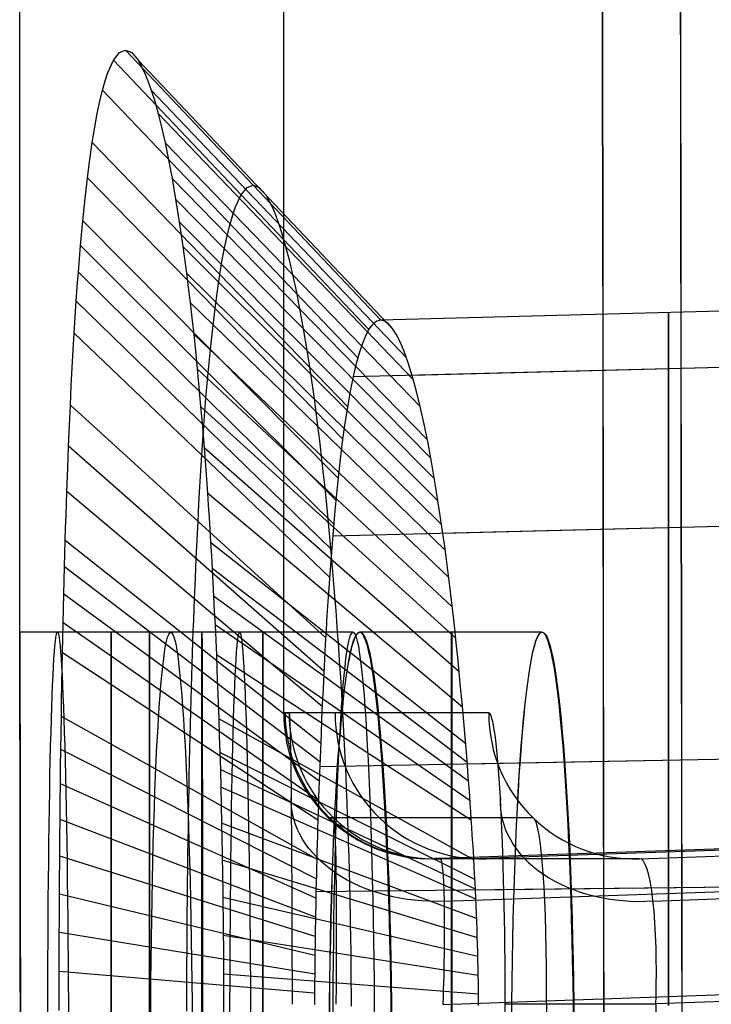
# Model space of a CAD drawing. Extents: x -64 to 57, y 4 to 161.
# Tile 172 of 256: x -64.436 to -63.487, y 147.239 to 148.59. Entities that reach past the tile are written whole.
import ezdxf

# ---------------------------------------------------------------- set-up
doc = ezdxf.new("R2010")
doc.units = 0
doc.layers.add('DEFAULT', color=7, linetype='CONTINUOUS')

msp = doc.modelspace()

# ---------------------------------------------------------------- linework, layer by layer
at = {"layer": 'DEFAULT', "color": 254}
for p, q in [((-64.0741, 147.6391, 48.6361), (-64.0741, 152.3574, 48.6361)), ((-64.0741, 147.6391, 48.6361), (-64.0666, 147.6391, 50.286)), ((-64.013, 147.4952, 48.6361), (-64.0056, 147.4952, 50.2855)), ((-62.066, 147.5018, 50.3468), (-63.8597, 147.4392, 50.2841)), ((-63.8179, 147.4392, 44.4002), (-62.0244, 147.5018, 44.4001)), ((-63.5861, 147.4391, 38.5212), (-61.7868, 147.5018, 38.4584)), ((-63.854, 147.3808, 50.4257), (-62.0646, 147.4433, 50.4881)), ((-63.5673, 147.3811, 38.3795), (-61.7788, 147.4434, 38.317)), ((-63.8597, 147.4392, 50.2841), (-63.8671, 147.4392, 48.6361)), ((-63.8556, 147.2394, 50.4841), (-62.064, 147.302, 50.5467)), ((-61.7754, 147.3023, 38.2585), (-63.5635, 147.24, 38.3209)), ((-63.7701, 132.4388, 38.1095), (-63.7701, 147.24, 38.1095)), ((-63.7135, 147.24, 38.2609), (-63.7135, 132.4388, 38.2608)), ((-63.5635, 147.24, 38.3209), (-63.5635, 132.4388, 38.3209))]:
    msp.add_line(p, q, dxfattribs=at)
at = {"layer": 'DEFAULT', "color": 1}
for p, q in [((-64.4363, 147.7497, 48.5875), (-64.4363, 150.8185, 48.5875)), ((-64.3075, 148.5344, 41.7282), (-64.2995, 148.5447, 41.518)), ((-64.2995, 148.5447, 41.518), (-64.2912, 148.5482, 41.3067)), ((-64.2912, 148.5482, 41.3067), (-64.2826, 148.5448, 41.0953)), ((-63.941, 148.1778, 41.3206), (-64.2912, 148.5482, 41.3067)), ((-64.2826, 148.5448, 41.0953), (-64.2739, 148.5345, 40.8849)), ((-64.3152, 148.5173, 41.9373), (-64.3075, 148.5344, 41.7282)), ((-63.9573, 148.1648, 41.7171), (-64.3075, 148.5344, 41.7282)), ((-64.2739, 148.5345, 40.8849), (-64.2649, 148.5174, 40.6754)), ((-63.9237, 148.1649, 40.9238), (-64.2739, 148.5345, 40.8849)), ((-64.319, 148.5061, 42.0415), (-64.3152, 148.5173, 41.9373)), ((-64.2649, 148.5174, 40.6754), (-64.2604, 148.5061, 40.5711)), ((-64.3227, 148.493, 42.1454), (-64.319, 148.5061, 42.0415)), ((-64.2604, 148.5061, 40.5711), (-64.2558, 148.4931, 40.467)), ((-64.3263, 148.4781, 42.249), (-64.3227, 148.493, 42.1454)), ((-63.9725, 148.1259, 42.1083), (-64.3227, 148.493, 42.1454)), ((-64.2558, 148.4931, 40.467), (-64.2511, 148.4781, 40.3631)), ((-63.9056, 148.1261, 40.532), (-64.2558, 148.4931, 40.467)), ((-64.3299, 148.4613, 42.3523), (-64.3263, 148.4781, 42.249)), ((-64.2511, 148.4781, 40.3631), (-64.2464, 148.4612, 40.2596)), ((-64.3334, 148.4425, 42.4552), (-64.3299, 148.4613, 42.3523)), ((-64.2464, 148.4612, 40.2596), (-64.2417, 148.4423, 40.1563)), ((-63.8963, 148.0964, 40.3389), (-64.2464, 148.4612, 40.2596)), ((-64.3368, 148.4215, 42.5579), (-64.3334, 148.4425, 42.4552)), ((-64.2417, 148.4423, 40.1563), (-64.2369, 148.4212, 40.0533)), ((-64.3401, 148.3983, 42.6602), (-64.3368, 148.4215, 42.5579)), ((-63.9865, 148.0593, 42.4913), (-64.3368, 148.4215, 42.5579)), ((-64.2369, 148.4212, 40.0533), (-64.2321, 148.3978, 39.9506)), ((-63.8868, 148.0592, 40.1481), (-64.2369, 148.4212, 40.0533)), ((-64.3434, 148.3728, 42.7621), (-64.3401, 148.3983, 42.6602)), ((-64.2321, 148.3978, 39.9506), (-64.2272, 148.372, 39.8483)), ((-64.3466, 148.3447, 42.8636), (-64.3434, 148.3728, 42.7621)), ((-63.9931, 148.0145, 42.6789), (-64.3434, 148.3728, 42.7621)), ((-63.8771, 148.0141, 39.9599), (-64.2272, 148.3721, 39.8484)), ((-64.2272, 148.372, 39.8483), (-64.2223, 148.3438, 39.7463)), ((-64.1324, 148.3496, 41.7227), (-64.1244, 148.3596, 41.5187)), ((-64.1244, 148.3596, 41.5187), (-64.1161, 148.363, 41.3136)), ((-64.1161, 148.363, 41.3136), (-64.1076, 148.3597, 41.1085)), ((-64.1076, 148.3597, 41.1085), (-64.0988, 148.3497, 40.9043)), ((-64.1401, 148.333, 41.9254), (-64.1324, 148.3496, 41.7227)), ((-64.0988, 148.3497, 40.9043), (-64.0899, 148.3331, 40.7012)), ((-64.3498, 148.314, 42.9647), (-64.3466, 148.3447, 42.8636)), ((-64.2223, 148.3438, 39.7463), (-64.2173, 148.3127, 39.6449)), ((-63.8722, 147.9883, 39.867), (-64.2223, 148.3438, 39.7464)), ((-64.1439, 148.3221, 42.0263), (-64.1401, 148.333, 41.9254)), ((-64.0899, 148.3331, 40.7012), (-64.0853, 148.3222, 40.6002)), ((-64.1476, 148.3095, 42.1268), (-64.1439, 148.3221, 42.0263)), ((-64.0853, 148.3222, 40.6002), (-64.0807, 148.3096, 40.4995)), ((-64.3528, 148.2804, 43.0654), (-64.3498, 148.314, 42.9647)), ((-63.9995, 147.9611, 42.863), (-64.3498, 148.314, 42.9647)), ((-64.2173, 148.3127, 39.6449), (-64.2124, 148.279, 39.5444)), ((-63.8673, 147.9602, 39.7752), (-64.2173, 148.3127, 39.6449)), ((-64.1512, 148.2951, 42.227), (-64.1476, 148.3095, 42.1268)), ((-64.0807, 148.3096, 40.4995), (-64.0761, 148.2952, 40.3991)), ((-64.1548, 148.2788, 42.3266), (-64.1512, 148.2951, 42.227)), ((-64.0761, 148.2952, 40.3991), (-64.0714, 148.2788, 40.2992)), ((-64.3558, 148.2437, 43.1652), (-64.3528, 148.2804, 43.0654)), ((-64.0025, 147.9308, 42.9532), (-64.3528, 148.2804, 43.0654)), ((-64.2124, 148.279, 39.5444), (-64.2074, 148.2422, 39.4452)), ((-63.8624, 147.9299, 39.6852), (-64.2124, 148.2789, 39.5444)), ((-64.1583, 148.2606, 42.4258), (-64.1548, 148.2788, 42.3266)), ((-64.0714, 148.2788, 40.2992), (-64.0667, 148.2605, 40.1997)), ((-64.1617, 148.2404, 42.5246), (-64.1583, 148.2606, 42.4258)), ((-64.0667, 148.2605, 40.1997), (-64.0619, 148.2402, 40.1007)), ((-64.3573, 148.2241, 43.2146), (-64.3558, 148.2437, 43.1652)), ((-64.0055, 147.8981, 43.042), (-64.3558, 148.2436, 43.1654)), ((-64.2074, 148.2422, 39.4452), (-64.205, 148.2226, 39.3962)), ((-63.8574, 147.8973, 39.5974), (-64.2074, 148.2422, 39.4453)), ((-64.165, 148.2181, 42.6228), (-64.1617, 148.2404, 42.5246)), ((-64.0619, 148.2402, 40.1007), (-64.0571, 148.2178, 40.0021)), ((-64.3587, 148.2036, 43.2637), (-64.3573, 148.2241, 43.2146)), ((-64.205, 148.2226, 39.3962), (-64.2025, 148.2022, 39.3476)), ((-64.1683, 148.1936, 42.7205), (-64.165, 148.2181, 42.6228)), ((-64.0571, 148.2178, 40.0021), (-64.0522, 148.1931, 39.9041)), ((-64.3601, 148.1823, 43.3123), (-64.3587, 148.2036, 43.2637)), ((-64.0084, 147.863, 43.1281), (-64.3587, 148.2036, 43.2638)), ((-64.2025, 148.2022, 39.3476), (-64.2001, 148.1809, 39.2994)), ((-63.8525, 147.8623, 39.5121), (-64.2025, 148.2022, 39.3476)), ((-63.1742, 148.1978, 41.3261), (-63.9412, 148.1778, 41.3261)), ((-64.1715, 148.1668, 42.8176), (-64.1683, 148.1936, 42.7205)), ((-64.0522, 148.1931, 39.9041), (-64.0473, 148.1661, 39.8067)), ((-63.5461, 148.1869, 41.2034), (-63.5461, 148.1881, 41.3261)), ((-63.5461, 148.1881, 41.3261), (-63.5461, 148.1869, 41.4487)), ((-63.5461, 148.1832, 41.0811), (-63.5461, 148.1869, 41.2034)), ((-63.5461, 148.1869, 41.4487), (-63.5461, 148.1832, 41.5711)), ((-64.3615, 148.1601, 43.3604), (-64.3601, 148.1823, 43.3123)), ((-64.2001, 148.1809, 39.2994), (-64.1976, 148.1586, 39.2516)), ((-63.9513, 148.1727, 41.5675), (-63.9562, 148.1666, 41.6889)), ((-63.9462, 148.1765, 41.4455), (-63.9513, 148.1727, 41.5675)), ((-63.9411, 148.1778, 41.3231), (-63.9462, 148.1765, 41.4455)), ((-63.9359, 148.1766, 41.2008), (-63.9411, 148.1778, 41.3231)), ((-63.9306, 148.173, 41.0788), (-63.9359, 148.1766, 41.2008)), ((-63.9252, 148.167, 40.9574), (-63.9306, 148.173, 41.0788)), ((-63.5461, 148.1771, 40.9594), (-63.5461, 148.1832, 41.0811)), ((-63.5461, 148.1832, 41.5711), (-63.5461, 148.1771, 41.6928)), ((-63.5461, 148.1686, 40.8386), (-63.5461, 148.1771, 40.9594)), ((-63.5461, 148.1771, 41.6928), (-63.5461, 148.1686, 41.8136)), ((-64.3629, 148.1369, 43.408), (-64.3615, 148.1601, 43.3604)), ((-64.0112, 147.8254, 43.2114), (-64.3615, 148.1601, 43.3604)), ((-64.1976, 148.1586, 39.2516), (-64.1952, 148.1354, 39.2043)), ((-63.8476, 147.8247, 39.4294), (-64.1976, 148.1586, 39.2516)), ((-64.1746, 148.1376, 42.9139), (-64.1715, 148.1668, 42.8176)), ((-64.0473, 148.1661, 39.8067), (-64.0423, 148.1365, 39.71)), ((-63.9609, 148.158, 41.8094), (-63.9656, 148.1471, 41.9288)), ((-63.9562, 148.1666, 41.6889), (-63.9609, 148.158, 41.8094)), ((-63.9198, 148.1586, 40.8368), (-63.9252, 148.167, 40.9574)), ((-63.9143, 148.1479, 40.7175), (-63.9198, 148.1586, 40.8368)), ((-63.5461, 148.1577, 40.7189), (-63.5461, 148.1686, 40.8386)), ((-63.5461, 148.1686, 41.8136), (-63.5461, 148.1577, 41.9332)), ((-63.5461, 148.1445, 40.6008), (-63.5461, 148.1577, 40.7189)), ((-63.5461, 148.1577, 41.9332), (-63.5461, 148.1445, 42.0514)), ((-63.9656, 148.1471, 41.9288), (-63.9701, 148.1338, 42.0466)), ((-63.9088, 148.1348, 40.5997), (-63.9143, 148.1479, 40.7175)), ((-63.5461, 148.1289, 40.4845), (-63.5461, 148.1445, 40.6008)), ((-63.5461, 148.1445, 42.0514), (-63.5461, 148.1289, 42.1677)), ((-64.3642, 148.1127, 43.4551), (-64.3629, 148.1369, 43.408)), ((-64.1952, 148.1354, 39.2043), (-64.1928, 148.1111, 39.1574)), ((-64.1777, 148.1057, 43.0093), (-64.1746, 148.1376, 42.9139)), ((-64.0423, 148.1365, 39.71), (-64.0374, 148.1044, 39.6148)), ((-63.9701, 148.1338, 42.0466), (-63.9745, 148.1183, 42.1627)), ((-63.9033, 148.1193, 40.4837), (-63.9088, 148.1348, 40.5997)), ((-63.1742, 148.1206, 42.2836), (-63.9789, 148.0999, 42.2801)), ((-63.9745, 148.1183, 42.1627), (-63.9787, 148.1004, 42.2766)), ((-63.8978, 148.1016, 40.3698), (-63.9033, 148.1193, 40.4837)), ((-63.1742, 148.1206, 40.3686), (-63.8979, 148.102, 40.3717)), ((-63.5461, 148.111, 40.3702), (-63.5461, 148.1289, 40.4845)), ((-63.5461, 148.1289, 42.1677), (-63.5461, 148.111, 42.2819)), ((-64.3655, 148.0875, 43.5016), (-64.3642, 148.1127, 43.4551)), ((-64.1928, 148.1111, 39.1574), (-64.1904, 148.0858, 39.111)), ((-63.8428, 147.7844, 39.3495), (-64.1928, 148.1111, 39.1574)), ((-64.1807, 148.0709, 43.1037), (-64.1777, 148.1057, 43.0093)), ((-64.0374, 148.1044, 39.6148), (-64.0325, 148.0698, 39.5213)), ((-63.5461, 148.0909, 40.2584), (-63.5461, 148.111, 40.3702)), ((-63.5461, 148.111, 42.2819), (-63.5461, 148.0909, 42.3938)), ((-63.9787, 148.1004, 42.2766), (-63.9828, 148.0804, 42.3882)), ((-63.8923, 148.0817, 40.2582), (-63.8978, 148.1016, 40.3698)), ((-63.5461, 148.0686, 40.1492), (-63.5461, 148.0909, 40.2584)), ((-63.5461, 148.0909, 42.3938), (-63.5461, 148.0686, 42.503)), ((-64.3668, 148.0612, 43.5475), (-64.3655, 148.0875, 43.5016)), ((-64.1904, 148.0858, 39.111), (-64.188, 148.0593, 39.0652)), ((-63.9828, 148.0804, 42.3882), (-63.9867, 148.0581, 42.4971)), ((-63.8869, 148.0595, 40.1494), (-63.8923, 148.0817, 40.2582)), ((-64.1822, 148.0525, 43.1501), (-64.1807, 148.0709, 43.1037)), ((-64.0325, 148.0698, 39.5213), (-64.03, 148.0514, 39.4753)), ((-63.5461, 148.0442, 40.0429), (-63.5461, 148.0686, 40.1492)), ((-63.5461, 148.0686, 42.503), (-63.5461, 148.0442, 42.6093)), ((-64.368, 148.0336, 43.5928), (-64.3668, 148.0612, 43.5475)), ((-64.0164, 147.7422, 43.3686), (-64.3668, 148.0612, 43.5475)), ((-64.188, 148.0593, 39.0652), (-64.1856, 148.0315, 39.0199)), ((-63.838, 147.7414, 39.273), (-64.188, 148.0593, 39.0652)), ((-64.1836, 148.0333, 43.1959), (-64.1822, 148.0525, 43.1501)), ((-64.03, 148.0514, 39.4753), (-64.0275, 148.0323, 39.4298)), ((-63.9867, 148.0581, 42.4971), (-63.9905, 148.0337, 42.6031)), ((-63.8815, 148.0353, 40.0434), (-63.8869, 148.0595, 40.1494)), ((-63.8761, 148.009, 39.9406), (-63.8815, 148.0353, 40.0434)), ((-63.5461, 148.0177, 39.9398), (-63.5461, 148.0442, 40.0429)), ((-63.5461, 148.0442, 42.6093), (-63.5461, 148.0177, 42.7124)), ((-64.3692, 148.0048, 43.6375), (-64.368, 148.0336, 43.5928)), ((-64.1856, 148.0315, 39.0199), (-64.1833, 148.0025, 38.9753)), ((-64.185, 148.0134, 43.2412), (-64.1836, 148.0333, 43.1959)), ((-64.0275, 148.0323, 39.4298), (-64.0251, 148.0124, 39.3849)), ((-63.9905, 148.0337, 42.6031), (-63.9941, 148.0073, 42.706)), ((-64.1864, 147.9927, 43.2859), (-64.185, 148.0134, 43.2412)), ((-64.0251, 148.0124, 39.3849), (-64.0227, 147.9917, 39.3405)), ((-63.8709, 147.9807, 39.8413), (-63.8761, 148.009, 39.9406)), ((-63.5461, 147.9892, 39.8401), (-63.5461, 148.0177, 39.9398)), ((-63.5461, 148.0177, 42.7124), (-63.5461, 147.9892, 42.8121)), ((-64.3704, 147.9747, 43.6814), (-64.3692, 148.0048, 43.6375)), ((-64.0189, 147.6965, 43.4414), (-64.3692, 148.0048, 43.6374)), ((-64.1833, 148.0025, 38.9753), (-64.181, 147.9721, 38.9315)), ((-63.8333, 147.6954, 39.2004), (-64.1833, 148.0025, 38.9753)), ((-63.9941, 148.0073, 42.706), (-63.9975, 147.9789, 42.8053)), ((-64.1877, 147.9713, 43.33), (-64.1864, 147.9927, 43.2859)), ((-64.0227, 147.9917, 39.3405), (-64.0202, 147.9702, 39.2967)), ((-63.5461, 147.9589, 39.7441), (-63.5461, 147.9892, 39.8401)), ((-63.5461, 147.9892, 42.8121), (-63.5461, 147.9589, 42.908)), ((-64.3716, 147.943, 43.7245), (-64.3704, 147.9747, 43.6814)), ((-64.1891, 147.949, 43.3734), (-64.1877, 147.9713, 43.33)), ((-64.181, 147.9721, 38.9315), (-64.1787, 147.9404, 38.8888)), ((-64.0202, 147.9702, 39.2967), (-64.0178, 147.9478, 39.2535)), ((-63.9975, 147.9789, 42.8053), (-64.0008, 147.9487, 42.901)), ((-63.8657, 147.9506, 39.7456), (-63.8709, 147.9807, 39.8413)), ((-63.5461, 147.9267, 39.6521), (-63.5461, 147.9589, 39.7441)), ((-63.5461, 147.9589, 42.908), (-63.5461, 147.9267, 43.0001)), ((-64.3727, 147.91, 43.7665), (-64.3716, 147.943, 43.7245)), ((-64.0212, 147.6481, 43.5095), (-64.3716, 147.943, 43.7245)), ((-64.1904, 147.9258, 43.4161), (-64.1891, 147.949, 43.3734)), ((-64.0178, 147.9478, 39.2535), (-64.0154, 147.9245, 39.2109)), ((-64.0008, 147.9487, 42.901), (-64.0039, 147.9167, 42.9928)), ((-63.8606, 147.9186, 39.6539), (-63.8657, 147.9506, 39.7456)), ((-64.1787, 147.9404, 38.8888), (-64.1776, 147.9241, 38.8679)), ((-63.8287, 147.6471, 39.1331), (-64.1787, 147.9404, 38.8888)), ((-64.1916, 147.9017, 43.4581), (-64.1904, 147.9258, 43.4161)), ((-64.1776, 147.9241, 38.8679), (-64.1765, 147.9073, 38.8473)), ((-64.0154, 147.9245, 39.2109), (-64.013, 147.9004, 39.1691)), ((-64.0039, 147.9167, 42.9928), (-64.0068, 147.8829, 43.0803)), ((-63.8557, 147.885, 39.5664), (-63.8606, 147.9186, 39.6539)), ((-63.5461, 147.8929, 39.5643), (-63.5461, 147.9267, 39.6521)), ((-63.5461, 147.9267, 43.0001), (-63.5461, 147.8929, 43.0879)), ((-64.3733, 147.8929, 43.787), (-64.3727, 147.91, 43.7665)), ((-64.1929, 147.8767, 43.4992), (-64.1916, 147.9017, 43.4581)), ((-64.1765, 147.9073, 38.8473), (-64.1754, 147.8902, 38.8269)), ((-64.013, 147.9004, 39.1691), (-64.0107, 147.8752, 39.1281)), ((-63.1742, 147.9019, 43.0916), (-64.0069, 147.8817, 43.0834)), ((-63.1742, 147.9019, 39.5606), (-63.8557, 147.8853, 39.5673)), ((-64.3738, 147.8755, 43.8072), (-64.3733, 147.8929, 43.787)), ((-64.1754, 147.8902, 38.8269), (-64.1743, 147.8727, 38.8069)), ((-63.5461, 147.8753, 39.522), (-63.5461, 147.8929, 39.5643)), ((-63.5461, 147.8929, 43.0879), (-63.5461, 147.8753, 43.1302)), ((-64.3743, 147.8577, 43.827), (-64.3738, 147.8755, 43.8072)), ((-64.0234, 147.5977, 43.5711), (-64.3738, 147.8755, 43.8072)), ((-64.1941, 147.8507, 43.5394), (-64.1929, 147.8767, 43.4992)), ((-64.0107, 147.8752, 39.1281), (-64.0083, 147.849, 39.0878)), ((-64.0068, 147.8829, 43.0803), (-64.0082, 147.8654, 43.1224)), ((-63.8532, 147.8675, 39.5243), (-63.8557, 147.885, 39.5664)), ((-63.5461, 147.8573, 39.4809), (-63.5461, 147.8753, 39.522)), ((-63.5461, 147.8753, 43.1302), (-63.5461, 147.8573, 43.1713)), ((-63.8244, 147.5969, 39.0724), (-64.1744, 147.873, 38.8072)), ((-64.1743, 147.8727, 38.8069), (-64.1733, 147.8548, 38.7872)), ((-64.0082, 147.8654, 43.1224), (-64.0096, 147.8476, 43.1634)), ((-63.8508, 147.8497, 39.4833), (-63.8532, 147.8675, 39.5243)), ((-64.3748, 147.8395, 43.8464), (-64.3743, 147.8577, 43.827)), ((-64.1953, 147.8237, 43.5787), (-64.1941, 147.8507, 43.5394)), ((-64.1733, 147.8548, 38.7872), (-64.1723, 147.8365, 38.7679)), ((-64.0096, 147.8476, 43.1634), (-64.0109, 147.8293, 43.2032)), ((-64.0083, 147.849, 39.0878), (-64.006, 147.8218, 39.0487)), ((-63.8485, 147.8314, 39.4435), (-63.8508, 147.8497, 39.4833)), ((-63.5461, 147.839, 39.4409), (-63.5461, 147.8573, 39.4809)), ((-63.5461, 147.8573, 43.1713), (-63.5461, 147.839, 43.2112)), ((-64.3753, 147.8209, 43.8654), (-64.3748, 147.8395, 43.8464)), ((-64.0244, 147.5719, 43.5991), (-64.3748, 147.8395, 43.8464)), ((-63.8223, 147.5713, 39.0448), (-64.1723, 147.837, 38.7684)), ((-64.1723, 147.8365, 38.7679), (-64.1712, 147.8178, 38.749)), ((-63.5461, 147.8202, 39.4022), (-63.5461, 147.839, 39.4409)), ((-63.5461, 147.839, 43.2112), (-63.5461, 147.8202, 43.25)), ((-64.3757, 147.8019, 43.884), (-64.3753, 147.8209, 43.8654)), ((-64.1964, 147.7956, 43.617), (-64.1953, 147.8237, 43.5787)), ((-64.0109, 147.8293, 43.2032), (-64.0122, 147.8107, 43.2418)), ((-64.006, 147.8218, 39.0487), (-64.0038, 147.7938, 39.0109)), ((-63.8462, 147.8128, 39.4049), (-63.8485, 147.8314, 39.4435)), ((-63.5461, 147.8012, 39.3646), (-63.5461, 147.8202, 39.4022)), ((-63.5461, 147.8202, 43.25), (-63.5461, 147.8012, 43.2875)), ((-64.1712, 147.8178, 38.749), (-64.1702, 147.7987, 38.7305)), ((-64.0122, 147.8107, 43.2418), (-64.0135, 147.7917, 43.2791)), ((-63.8439, 147.7939, 39.3676), (-63.8462, 147.8128, 39.4049)), ((-64.3762, 147.7825, 43.9023), (-64.3757, 147.8019, 43.884)), ((-64.0254, 147.5457, 43.6253), (-64.3757, 147.8019, 43.884)), ((-64.197, 147.7812, 43.6356), (-64.1964, 147.7956, 43.617)), ((-63.8203, 147.5452, 39.0189), (-64.1703, 147.7994, 38.7312)), ((-64.1702, 147.7987, 38.7305), (-64.1693, 147.7792, 38.7125)), ((-64.0038, 147.7938, 39.0109), (-64.0026, 147.7794, 38.9926)), ((-63.8417, 147.7747, 39.3314), (-63.8439, 147.7939, 39.3676)), ((-63.5461, 147.7818, 39.3283), (-63.5461, 147.8012, 39.3646)), ((-63.5461, 147.8012, 43.2875), (-63.5461, 147.7818, 43.3239)), ((-64.3767, 147.7625, 43.9201), (-64.3762, 147.7825, 43.9023)), ((-64.1975, 147.7665, 43.6539), (-64.197, 147.7812, 43.6356)), ((-64.1693, 147.7792, 38.7125), (-64.1683, 147.7593, 38.6949)), ((-64.0135, 147.7917, 43.2791), (-64.0147, 147.7725, 43.3153)), ((-64.0026, 147.7794, 38.9926), (-64.0015, 147.7648, 38.9746)), ((-63.5461, 147.7621, 39.2932), (-63.5461, 147.7818, 39.3283)), ((-63.5461, 147.7818, 43.3239), (-63.5461, 147.7621, 43.3589)), ((-64.1981, 147.7517, 43.6717), (-64.1975, 147.7665, 43.6539)), ((-64.0147, 147.7725, 43.3153), (-64.0158, 147.7529, 43.3502)), ((-63.8395, 147.7551, 39.2965), (-63.8417, 147.7747, 39.3314)), ((-64.3771, 147.7422, 43.9374), (-64.3767, 147.7625, 43.9201)), ((-64.0263, 147.5191, 43.6496), (-64.3767, 147.7626, 43.92)), ((-64.1986, 147.7366, 43.6892), (-64.1981, 147.7517, 43.6717)), ((-63.8184, 147.5186, 38.9949), (-64.1683, 147.76, 38.6955)), ((-64.1683, 147.7593, 38.6949), (-64.1674, 147.739, 38.6778)), ((-64.0158, 147.7529, 43.3502), (-64.017, 147.7331, 43.3838)), ((-64.0015, 147.7648, 38.9746), (-64.0005, 147.75, 38.957)), ((-63.8374, 147.7353, 39.2629), (-63.8395, 147.7551, 39.2965)), ((-63.5461, 147.7421, 39.2594), (-63.5461, 147.7621, 39.2932)), ((-63.5461, 147.7621, 43.3589), (-63.5461, 147.7421, 43.3928)), ((-64.1863, 147.7498, 48.5924), (-64.4363, 147.7498, 48.5924)), ((-64.1344, 147.7498, 52.9424), (-64.3844, 147.7498, 52.9424)), ((-64.3775, 147.7214, 43.9542), (-64.3771, 147.7422, 43.9374)), ((-63.9788, 147.7498, 57.2924), (-64.2288, 147.7498, 57.2924)), ((-64.1863, 146.5498, 48.5875), (-64.1863, 147.7497, 48.5875)), ((-64.1674, 147.739, 38.6778), (-64.1665, 147.7183, 38.6613)), ((-64.0005, 147.75, 38.957), (-63.9994, 147.735, 38.9398)), ((-63.72, 147.7498, 35.5424), (-63.97, 147.7498, 35.5424)), ((-63.7193, 147.7498, 61.6424), (-63.9693, 147.7498, 61.6424)), ((-63.5461, 147.7219, 39.2269), (-63.5461, 147.7421, 39.2594)), ((-63.5461, 147.7421, 43.3928), (-63.5461, 147.7219, 43.4253)), ((-64.1991, 147.7213, 43.7062), (-64.1986, 147.7366, 43.6892)), ((-64.017, 147.7331, 43.3838), (-64.0181, 147.713, 43.4161)), ((-63.9994, 147.735, 38.9398), (-63.9984, 147.7197, 38.923)), ((-63.8353, 147.7152, 39.2305), (-63.8374, 147.7353, 39.2629)), ((-64.3779, 147.7002, 43.9705), (-64.3775, 147.7214, 43.9542)), ((-64.0272, 147.4921, 43.672), (-64.3775, 147.7214, 43.9543)), ((-64.1996, 147.7057, 43.7228), (-64.1991, 147.7213, 43.7062)), ((-63.8166, 147.4916, 38.9728), (-64.1665, 147.7186, 38.6616)), ((-64.1665, 147.7183, 38.6613), (-64.1656, 147.6971, 38.6453)), ((-64.0181, 147.713, 43.4161), (-64.0191, 147.6927, 43.4471)), ((-63.9984, 147.7197, 38.923), (-63.9973, 147.7042, 38.9066)), ((-63.8332, 147.6948, 39.1995), (-63.8353, 147.7152, 39.2305)), ((-63.5461, 147.7013, 39.1957), (-63.5461, 147.7219, 39.2269)), ((-63.5461, 147.7219, 43.4253), (-63.5461, 147.7013, 43.4565)), ((-64.3783, 147.6786, 43.9862), (-64.3779, 147.7002, 43.9705)), ((-64.2001, 147.6899, 43.7389), (-64.1996, 147.7057, 43.7228)), ((-63.9973, 147.7042, 38.9066), (-63.9963, 147.6884, 38.8906)), ((-63.5461, 147.6806, 39.1658), (-63.5461, 147.7013, 39.1957)), ((-63.5461, 147.7013, 43.4565), (-63.5461, 147.6806, 43.4863)), ((-64.2006, 147.6738, 43.7547), (-64.2001, 147.6899, 43.7389)), ((-64.1656, 147.6971, 38.6453), (-64.1648, 147.6755, 38.6298)), ((-64.0191, 147.6927, 43.4471), (-64.0201, 147.6721, 43.4768)), ((-63.9963, 147.6884, 38.8906), (-63.9953, 147.6723, 38.875)), ((-63.8313, 147.6742, 39.1698), (-63.8332, 147.6948, 39.1995)), ((-64.3787, 147.6567, 44.0012), (-64.3783, 147.6786, 43.9862)), ((-64.2011, 147.6575, 43.77), (-64.2006, 147.6738, 43.7547)), ((-64.1648, 147.6755, 38.6298), (-64.164, 147.6535, 38.6149)), ((-64.0201, 147.6721, 43.4768), (-64.0211, 147.6514, 43.5051)), ((-63.9953, 147.6723, 38.875), (-63.9943, 147.6559, 38.8599)), ((-63.8293, 147.6535, 39.1415), (-63.8313, 147.6742, 39.1698)), ((-63.5461, 147.6597, 39.1373), (-63.5461, 147.6806, 39.1658)), ((-63.5461, 147.6806, 43.4863), (-63.5461, 147.6597, 43.5148)), ((-64.2015, 147.6409, 43.7848), (-64.2011, 147.6575, 43.77)), ((-63.5461, 147.6385, 39.1102), (-63.5461, 147.6597, 39.1373)), ((-63.5461, 147.6597, 43.5148), (-63.5461, 147.6385, 43.542)), ((-64.3791, 147.6344, 44.0156), (-64.3787, 147.6567, 44.0012)), ((-64.164, 147.6535, 38.6149), (-64.1632, 147.6311, 38.6007)), ((-64.0211, 147.6514, 43.5051), (-64.022, 147.6305, 43.5321)), ((-63.9943, 147.6559, 38.8599), (-63.9934, 147.6393, 38.8452)), ((-63.8274, 147.6325, 39.1145), (-63.8293, 147.6535, 39.1415)), ((-64.3794, 147.6118, 44.0293), (-64.3791, 147.6344, 44.0156)), ((-64.0287, 147.4383, 43.7099), (-64.3791, 147.6344, 44.0156)), ((-64.202, 147.624, 43.7992), (-64.2015, 147.6409, 43.7848)), ((-64.1632, 147.6311, 38.6007), (-64.1624, 147.6082, 38.5871)), ((-63.8132, 147.4375, 38.9351), (-64.1632, 147.6311, 38.6007)), ((-64.022, 147.6305, 43.5321), (-64.0229, 147.6094, 43.5576)), ((-63.9934, 147.6393, 38.8452), (-63.9925, 147.6224, 38.8309)), ((-63.8256, 147.6114, 39.0889), (-63.8274, 147.6325, 39.1145)), ((-63.5461, 147.6172, 39.0845), (-63.5461, 147.6385, 39.1102)), ((-63.5461, 147.6385, 43.542), (-63.5461, 147.6172, 43.5677)), ((-64.2024, 147.6068, 43.8131), (-64.202, 147.624, 43.7992)), ((-63.9925, 147.6224, 38.8309), (-63.9915, 147.6051, 38.8172)), ((-63.5461, 147.5957, 39.0601), (-63.5461, 147.6172, 39.0845)), ((-63.5461, 147.6172, 43.5677), (-63.5461, 147.5957, 43.592)), ((-64.3798, 147.5888, 44.0423), (-64.3794, 147.6118, 44.0293)), ((-64.2028, 147.5894, 43.8265), (-64.2024, 147.6068, 43.8131)), ((-64.1624, 147.6082, 38.5871), (-64.1617, 147.5848, 38.5741)), ((-64.0229, 147.6094, 43.5576), (-64.0238, 147.5882, 43.5817)), ((-63.9915, 147.6051, 38.8172), (-63.9907, 147.5877, 38.8039)), ((-63.8238, 147.5901, 39.0648), (-63.8256, 147.6114, 39.0889)), ((-63.8221, 147.5687, 39.0421), (-63.8238, 147.5901, 39.0648)), ((-63.5461, 147.5741, 39.0372), (-63.5461, 147.5957, 39.0601)), ((-63.5461, 147.5957, 43.592), (-63.5461, 147.5741, 43.6149)), ((-64.3801, 147.5654, 44.0546), (-64.3798, 147.5888, 44.0423)), ((-64.0294, 147.4117, 43.7255), (-64.3798, 147.5888, 44.0423)), ((-64.2032, 147.5719, 43.8392), (-64.2028, 147.5894, 43.8265)), ((-63.8118, 147.4106, 38.9197), (-64.1617, 147.585, 38.5742)), ((-64.1617, 147.5848, 38.5741), (-64.161, 147.5611, 38.5619)), ((-63.1742, 147.581, 43.6217), (-64.0247, 147.5651, 43.6061)), ((-64.0238, 147.5882, 43.5817), (-64.0246, 147.5669, 43.6044)), ((-63.9907, 147.5877, 38.8039), (-63.9898, 147.5701, 38.7913)), ((-63.1742, 147.581, 39.0304), (-63.8221, 147.5689, 39.0423)), ((-64.3803, 147.5417, 44.0661), (-64.3801, 147.5654, 44.0546)), ((-64.2036, 147.5542, 43.8513), (-64.2032, 147.5719, 43.8392)), ((-64.0246, 147.5669, 43.6044), (-64.025, 147.5562, 43.6151)), ((-63.9898, 147.5701, 38.7913), (-63.989, 147.5523, 38.7793)), ((-63.8213, 147.5579, 39.0313), (-63.8221, 147.5687, 39.0421)), ((-63.5461, 147.5632, 39.0264), (-63.5461, 147.5741, 39.0372)), ((-63.5461, 147.5741, 43.6149), (-63.5461, 147.5632, 43.6258)), ((-63.5461, 147.5523, 39.0158), (-63.5461, 147.5632, 39.0264)), ((-63.5461, 147.5632, 43.6258), (-63.5461, 147.5523, 43.6363)), ((-64.2039, 147.5363, 43.8628), (-64.2036, 147.5542, 43.8513)), ((-63.8111, 147.3973, 38.9128), (-64.1611, 147.5613, 38.562)), ((-64.161, 147.5611, 38.5619), (-64.1604, 147.537, 38.5504)), ((-64.025, 147.5562, 43.6151), (-64.0254, 147.5454, 43.6256)), ((-63.989, 147.5523, 38.7793), (-63.9882, 147.5343, 38.7679)), ((-63.8205, 147.5472, 39.0208), (-63.8213, 147.5579, 39.0313)), ((-63.5461, 147.5414, 39.0056), (-63.5461, 147.5523, 39.0158)), ((-63.5461, 147.5523, 43.6363), (-63.5461, 147.5414, 43.6465)), ((-64.3806, 147.5175, 44.0769), (-64.3803, 147.5417, 44.0661)), ((-64.03, 147.3852, 43.7388), (-64.3804, 147.5417, 44.0662)), ((-64.2043, 147.5184, 43.8737), (-64.2039, 147.5363, 43.8628)), ((-63.8105, 147.3838, 38.9064), (-64.1604, 147.5372, 38.5505)), ((-64.1604, 147.537, 38.5504), (-64.1598, 147.5125, 38.5397)), ((-64.0254, 147.5454, 43.6256), (-64.0258, 147.5347, 43.6356)), ((-63.8197, 147.5364, 39.0107), (-63.8205, 147.5472, 39.0208)), ((-63.8189, 147.5256, 39.001), (-63.8197, 147.5364, 39.0107)), ((-63.5461, 147.5305, 38.9958), (-63.5461, 147.5414, 39.0056)), ((-63.5461, 147.5414, 43.6465), (-63.5461, 147.5305, 43.6563)), ((-64.0262, 147.524, 43.6453), (-64.0265, 147.5132, 43.6547)), ((-64.0258, 147.5347, 43.6356), (-64.0262, 147.524, 43.6453)), ((-63.9882, 147.5343, 38.7679), (-63.9875, 147.5161, 38.7571)), ((-63.8181, 147.5148, 38.9917), (-63.8189, 147.5256, 39.001)), ((-63.5461, 147.5196, 38.9864), (-63.5461, 147.5305, 38.9958)), ((-63.5461, 147.5305, 43.6563), (-63.5461, 147.5196, 43.6658)), ((-64.3809, 147.4929, 44.087), (-64.3806, 147.5175, 44.0769)), ((-64.2046, 147.5002, 43.8839), (-64.2043, 147.5184, 43.8737)), ((-64.1598, 147.5125, 38.5397), (-64.1593, 147.4877, 38.5299)), ((-64.0265, 147.5132, 43.6547), (-64.0269, 147.5025, 43.6637)), ((-63.9875, 147.5161, 38.7571), (-63.9868, 147.4978, 38.7469)), ((-63.8174, 147.504, 38.9826), (-63.8181, 147.5148, 38.9917)), ((-63.5461, 147.5086, 38.9773), (-63.5461, 147.5196, 38.9864)), ((-63.5461, 147.5196, 43.6658), (-63.5461, 147.5086, 43.6749)), ((-63.5461, 147.4977, 38.9685), (-63.5461, 147.5086, 38.9773)), ((-63.5461, 147.5086, 43.6749), (-63.5461, 147.4977, 43.6836)), ((-64.2049, 147.4819, 43.8935), (-64.2046, 147.5002, 43.8839)), ((-64.0269, 147.5025, 43.6637), (-64.0272, 147.4918, 43.6723)), ((-63.9868, 147.4978, 38.7469), (-63.9861, 147.4793, 38.7374)), ((-63.8167, 147.4932, 38.974), (-63.8174, 147.504, 38.9826)), ((-63.5461, 147.4867, 38.9602), (-63.5461, 147.4977, 38.9685)), ((-63.5461, 147.4977, 43.6836), (-63.5461, 147.4867, 43.692)), ((-64.3811, 147.4679, 44.0962), (-64.3809, 147.4929, 44.087)), ((-64.0305, 147.3588, 43.7501), (-64.3809, 147.4929, 44.087)), ((-64.2052, 147.4634, 43.9025), (-64.2049, 147.4819, 43.8935)), ((-64.1593, 147.4877, 38.5299), (-64.1588, 147.4626, 38.5209)), ((-63.8094, 147.357, 38.8952), (-64.1593, 147.4877, 38.5299)), ((-64.0272, 147.4918, 43.6723), (-64.0275, 147.481, 43.6805)), ((-63.8159, 147.4824, 38.9657), (-63.8167, 147.4932, 38.974)), ((-63.8153, 147.4715, 38.9578), (-63.8159, 147.4824, 38.9657)), ((-63.5461, 147.4758, 38.9521), (-63.5461, 147.4867, 38.9602)), ((-63.5461, 147.4867, 43.692), (-63.5461, 147.4758, 43.7)), ((-64.0279, 147.4703, 43.6885), (-64.0282, 147.4595, 43.696)), ((-64.0275, 147.481, 43.6805), (-64.0279, 147.4703, 43.6885)), ((-63.9861, 147.4793, 38.7374), (-63.9855, 147.4605, 38.7284)), ((-63.8146, 147.4607, 38.9502), (-63.8153, 147.4715, 38.9578)), ((-63.5461, 147.4648, 38.9445), (-63.5461, 147.4758, 38.9521)), ((-63.5461, 147.4758, 43.7), (-63.5461, 147.4648, 43.7077)), ((-64.3813, 147.4425, 44.1046), (-64.3811, 147.4679, 44.0962)), ((-64.2055, 147.4447, 43.9108), (-64.2052, 147.4634, 43.9025)), ((-64.1588, 147.4626, 38.5209), (-64.1586, 147.4499, 38.5167)), ((-64.0282, 147.4595, 43.696), (-64.0285, 147.4488, 43.7032)), ((-63.9855, 147.4605, 38.7284), (-63.9849, 147.4415, 38.7201)), ((-63.8139, 147.4499, 38.943), (-63.8146, 147.4607, 38.9502)), ((-63.5461, 147.4539, 38.9372), (-63.5461, 147.4648, 38.9445)), ((-63.5461, 147.4648, 43.7077), (-63.5461, 147.4539, 43.715)), ((-64.3814, 147.4296, 44.1085), (-64.3813, 147.4425, 44.1046)), ((-64.031, 147.3326, 43.7592), (-64.3813, 147.4425, 44.1046)), ((-64.2057, 147.4259, 43.9185), (-64.2055, 147.4447, 43.9108)), ((-64.1586, 147.4499, 38.5167), (-64.1583, 147.4372, 38.5127)), ((-64.0285, 147.4488, 43.7032), (-64.0288, 147.4381, 43.71)), ((-63.9849, 147.4415, 38.7201), (-63.9843, 147.4224, 38.7125)), ((-63.8133, 147.4391, 38.9361), (-63.8139, 147.4499, 38.943)), ((-63.5461, 147.4429, 38.9302), (-63.5461, 147.4539, 38.9372)), ((-63.5461, 147.4539, 43.715), (-63.5461, 147.4429, 43.7219)), ((-63.5461, 147.432, 38.9237), (-63.5461, 147.4429, 38.9302)), ((-63.5461, 147.4429, 43.7219), (-63.5461, 147.432, 43.7285)), ((-64.3815, 147.4166, 44.1121), (-64.3814, 147.4296, 44.1085)), ((-64.1583, 147.4372, 38.5127), (-64.1581, 147.4245, 38.509)), ((-63.8084, 147.3307, 38.8863), (-64.1583, 147.4372, 38.5127)), ((-64.0288, 147.4381, 43.71), (-64.029, 147.4274, 43.7165)), ((-63.8127, 147.4283, 38.9296), (-63.8133, 147.4391, 38.9361)), ((-63.8122, 147.4176, 38.9234), (-63.8127, 147.4283, 38.9296)), ((-63.5461, 147.4211, 38.9174), (-63.5461, 147.432, 38.9237)), ((-63.5461, 147.432, 43.7285), (-63.5461, 147.4211, 43.7347)), ((-64.3816, 147.4036, 44.1155), (-64.3815, 147.4166, 44.1121)), ((-64.2059, 147.4068, 43.9256), (-64.2057, 147.4259, 43.9185)), ((-64.1581, 147.4245, 38.509), (-64.1579, 147.4116, 38.5055)), ((-64.0293, 147.4168, 43.7227), (-64.0295, 147.4061, 43.7284)), ((-64.029, 147.4274, 43.7165), (-64.0293, 147.4168, 43.7227)), ((-63.9843, 147.4224, 38.7125), (-63.9838, 147.4032, 38.7056)), ((-63.8116, 147.4068, 38.9176), (-63.8122, 147.4176, 38.9234)), ((-63.5461, 147.4101, 38.9115), (-63.5461, 147.4211, 38.9174)), ((-63.5461, 147.4211, 43.7347), (-63.5461, 147.4101, 43.7406)), ((-64.3816, 147.3905, 44.1187), (-64.3816, 147.4036, 44.1155)), ((-64.206, 147.3972, 43.9288), (-64.2059, 147.4068, 43.9256)), ((-64.1579, 147.4116, 38.5055), (-64.1578, 147.3987, 38.5023)), ((-64.0295, 147.4061, 43.7284), (-64.0298, 147.3955, 43.7339)), ((-63.1742, 147.4035, 43.7549), (-64.0298, 147.3937, 43.7348)), ((-63.9838, 147.4032, 38.7056), (-63.9834, 147.384, 38.6995)), ((-63.8111, 147.3961, 38.9122), (-63.8116, 147.4068, 38.9176)), ((-63.1742, 147.4035, 38.8973), (-63.8111, 147.3962, 38.9123)), ((-63.5461, 147.3992, 38.906), (-63.5461, 147.4101, 38.9115)), ((-63.5461, 147.4101, 43.7406), (-63.5461, 147.3992, 43.7461)), ((-64.3817, 147.3774, 44.1216), (-64.3816, 147.3905, 44.1187)), ((-64.0313, 147.3065, 43.7663), (-64.3816, 147.3906, 44.1187)), ((-64.2062, 147.3778, 43.9349), (-64.2061, 147.3875, 43.9319)), ((-64.2061, 147.3875, 43.9319), (-64.206, 147.3972, 43.9288)), ((-64.1578, 147.3987, 38.5023), (-64.1576, 147.3858, 38.4992)), ((-64.0298, 147.3955, 43.7339), (-64.03, 147.3849, 43.7389)), ((-63.8106, 147.3854, 38.9071), (-63.8111, 147.3961, 38.9122)), ((-63.5461, 147.3884, 38.9009), (-63.5461, 147.3992, 38.906)), ((-63.5461, 147.3992, 43.7461), (-63.5461, 147.3884, 43.7513)), ((-63.5461, 147.3775, 38.896), (-63.5461, 147.3884, 38.9009)), ((-63.5461, 147.3884, 43.7513), (-63.5461, 147.3775, 43.7561)), ((-64.3818, 147.3642, 44.1243), (-64.3817, 147.3774, 44.1216)), ((-64.2063, 147.3681, 43.9376), (-64.2062, 147.3778, 43.9349)), ((-63.8077, 147.3048, 38.8795), (-64.1576, 147.3859, 38.4993)), ((-64.1576, 147.3858, 38.4992), (-64.1574, 147.3728, 38.4965)), ((-64.0302, 147.3744, 43.7437), (-64.0304, 147.3638, 43.7481)), ((-64.03, 147.3849, 43.7389), (-64.0302, 147.3744, 43.7437)), ((-63.9834, 147.384, 38.6995), (-63.9832, 147.3744, 38.6967)), ((-63.9832, 147.3744, 38.6967), (-63.983, 147.3647, 38.694)), ((-63.8101, 147.3747, 38.9023), (-63.8106, 147.3854, 38.9071)), ((-63.8096, 147.364, 38.8979), (-63.8101, 147.3747, 38.9023)), ((-63.5461, 147.3667, 38.8916), (-63.5461, 147.3775, 38.896)), ((-63.5461, 147.3775, 43.7561), (-63.5461, 147.3667, 43.7606)), ((-64.3818, 147.351, 44.1267), (-64.3818, 147.3642, 44.1243)), ((-64.2064, 147.3583, 43.9402), (-64.2063, 147.3681, 43.9376)), ((-64.1574, 147.3728, 38.4965), (-64.1573, 147.3597, 38.4939)), ((-64.0304, 147.3638, 43.7481), (-64.0306, 147.3533, 43.7522)), ((-63.983, 147.3647, 38.694), (-63.9828, 147.355, 38.6916)), ((-63.8092, 147.3534, 38.8939), (-63.8096, 147.364, 38.8979)), ((-63.5461, 147.3559, 38.8874), (-63.5461, 147.3667, 38.8916)), ((-63.5461, 147.3667, 43.7606), (-63.5461, 147.3559, 43.7647)), ((-64.3819, 147.3377, 44.1289), (-64.3818, 147.351, 44.1267)), ((-64.2066, 147.3387, 43.9447), (-64.2065, 147.3485, 43.9425)), ((-64.2065, 147.3485, 43.9425), (-64.2064, 147.3583, 43.9402)), ((-64.1573, 147.3597, 38.4939), (-64.1571, 147.3466, 38.4916)), ((-64.1571, 147.3466, 38.4916), (-64.157, 147.3334, 38.4895)), ((-64.0306, 147.3533, 43.7522), (-64.0308, 147.3429, 43.7559)), ((-63.9828, 147.355, 38.6916), (-63.9827, 147.3454, 38.6893)), ((-63.8088, 147.3428, 38.8901), (-63.8092, 147.3534, 38.8939)), ((-63.5461, 147.3451, 38.8836), (-63.5461, 147.3559, 38.8874)), ((-63.5461, 147.3559, 43.7647), (-63.5461, 147.3451, 43.7685)), ((-64.3819, 147.3244, 44.1309), (-64.3819, 147.3377, 44.1289)), ((-64.0315, 147.2806, 43.7714), (-64.3818, 147.3379, 44.1289)), ((-64.2066, 147.3289, 43.9467), (-64.2066, 147.3387, 43.9447)), ((-63.8071, 147.279, 38.8746), (-64.157, 147.3338, 38.4895)), ((-64.157, 147.3334, 38.4895), (-64.1569, 147.3202, 38.4876)), ((-64.0308, 147.3429, 43.7559), (-64.0309, 147.3324, 43.7593)), ((-63.9827, 147.3454, 38.6893), (-63.9825, 147.3357, 38.6872)), ((-63.9825, 147.3357, 38.6872), (-63.9824, 147.3259, 38.6853)), ((-63.8085, 147.3322, 38.8867), (-63.8088, 147.3428, 38.8901)), ((-63.5461, 147.3343, 38.8802), (-63.5461, 147.3451, 38.8836)), ((-63.5461, 147.3451, 43.7685), (-63.5461, 147.3343, 43.772)), ((-63.5461, 147.3235, 38.8771), (-63.5461, 147.3343, 38.8802)), ((-63.5461, 147.3343, 43.772), (-63.5461, 147.3235, 43.7751)), ((-64.382, 147.3111, 44.1326), (-64.3819, 147.3244, 44.1309)), ((-64.2067, 147.3191, 43.9486), (-64.2066, 147.3289, 43.9467)), ((-64.1569, 147.3202, 38.4876), (-64.1568, 147.307, 38.486)), ((-64.0311, 147.322, 43.7623), (-64.0312, 147.3116, 43.7651)), ((-64.0309, 147.3324, 43.7593), (-64.0311, 147.322, 43.7623)), ((-63.9824, 147.3259, 38.6853), (-63.9822, 147.3162, 38.6836)), ((-63.8081, 147.3217, 38.8837), (-63.8085, 147.3322, 38.8867)), ((-63.8078, 147.3111, 38.8809), (-63.8081, 147.3217, 38.8837)), ((-63.5461, 147.3128, 38.8743), (-63.5461, 147.3235, 38.8771)), ((-63.5461, 147.3235, 43.7751), (-63.5461, 147.3128, 43.7779)), ((-64.382, 147.2978, 44.1341), (-64.382, 147.3111, 44.1326)), ((-64.2068, 147.2994, 43.9516), (-64.2067, 147.3093, 43.9502)), ((-64.2067, 147.3093, 43.9502), (-64.2067, 147.3191, 43.9486)), ((-64.1568, 147.307, 38.486), (-64.1568, 147.2937, 38.4847)), ((-64.0312, 147.3116, 43.7651), (-64.0313, 147.3012, 43.7675)), ((-63.9822, 147.3162, 38.6836), (-63.9821, 147.3064, 38.682)), ((-63.9821, 147.3064, 38.682), (-63.982, 147.2966, 38.6806)), ((-63.8076, 147.3006, 38.8785), (-63.8078, 147.3111, 38.8809)), ((-63.5461, 147.302, 38.8718), (-63.5461, 147.3128, 38.8743)), ((-63.5461, 147.3128, 43.7779), (-63.5461, 147.302, 43.7803)), ((-64.382, 147.2844, 44.1353), (-64.382, 147.2978, 44.1341)), ((-64.2068, 147.2895, 43.9529), (-64.2068, 147.2994, 43.9516)), ((-64.1568, 147.2937, 38.4847), (-64.1567, 147.2804, 38.4835)), ((-64.0313, 147.3012, 43.7675), (-64.0315, 147.2909, 43.7696)), ((-63.982, 147.2966, 38.6806), (-63.9819, 147.2867, 38.6794)), ((-63.8074, 147.2901, 38.8765), (-63.8076, 147.3006, 38.8785)), ((-63.5461, 147.2913, 38.8697), (-63.5461, 147.302, 38.8718)), ((-63.5461, 147.302, 43.7803), (-63.5461, 147.2913, 43.7824)), ((-64.3821, 147.2711, 44.1362), (-64.382, 147.2844, 44.1353)), ((-64.0317, 147.2548, 43.7744), (-64.382, 147.2845, 44.1353)), ((-64.2069, 147.2796, 43.954), (-64.2068, 147.2895, 43.9529)), ((-64.2069, 147.2697, 43.9549), (-64.2069, 147.2796, 43.954)), ((-63.8068, 147.2532, 38.8717), (-64.1567, 147.2807, 38.4835)), ((-64.1567, 147.2804, 38.4835), (-64.1567, 147.2671, 38.4827)), ((-64.0315, 147.2806, 43.7714), (-64.0316, 147.2702, 43.7728)), ((-64.0315, 147.2909, 43.7696), (-64.0315, 147.2806, 43.7714)), ((-63.9819, 147.2867, 38.6794), (-63.9818, 147.2769, 38.6784)), ((-63.8072, 147.2795, 38.8747), (-63.8074, 147.2901, 38.8765)), ((-63.807, 147.2691, 38.8733), (-63.8072, 147.2795, 38.8747)), ((-63.5461, 147.2806, 38.868), (-63.5461, 147.2913, 38.8697)), ((-63.5461, 147.2913, 43.7824), (-63.5461, 147.2806, 43.7842)), ((-63.5461, 147.2699, 38.8665), (-63.5461, 147.2806, 38.868)), ((-63.5461, 147.2806, 43.7842), (-63.5461, 147.2699, 43.7857)), ((-64.3821, 147.2577, 44.1369), (-64.3821, 147.2711, 44.1362)), ((-64.2069, 147.2597, 43.9556), (-64.2069, 147.2697, 43.9549)), ((-64.1567, 147.2671, 38.4827), (-64.1566, 147.2538, 38.482)), ((-64.0316, 147.2702, 43.7728), (-64.0317, 147.2599, 43.774)), ((-63.9818, 147.2769, 38.6784), (-63.9818, 147.267, 38.6776)), ((-63.9818, 147.267, 38.6776), (-63.9817, 147.257, 38.6769)), ((-63.8069, 147.2586, 38.8722), (-63.807, 147.2691, 38.8733)), ((-63.5461, 147.2592, 38.8654), (-63.5461, 147.2699, 38.8665)), ((-63.5461, 147.2699, 43.7857), (-63.5461, 147.2592, 43.7868)), ((-64.3821, 147.2444, 44.1374), (-64.3821, 147.2577, 44.1369)), ((-64.2069, 147.2498, 43.9561), (-64.2069, 147.2597, 43.9556)), ((-64.1566, 147.2538, 38.482), (-64.1566, 147.2405, 38.4816)), ((-64.0317, 147.2599, 43.774), (-64.0317, 147.2496, 43.7748)), ((-63.9817, 147.257, 38.6769), (-63.9817, 147.2471, 38.6765)), ((-63.8068, 147.2481, 38.8714), (-63.8069, 147.2586, 38.8722)), ((-63.5461, 147.2485, 38.8646), (-63.5461, 147.2592, 38.8654)), ((-63.5461, 147.2592, 43.7868), (-63.5461, 147.2485, 43.7876)), ((-64.3821, 147.2311, 44.1376), (-64.3821, 147.2444, 44.1374)), ((-64.2069, 147.24, 43.9564), (-64.2069, 147.2498, 43.9561)), ((-64.2069, 147.2301, 43.9566), (-64.2069, 147.24, 43.9564)), ((-64.1566, 147.2405, 38.4816), (-64.1566, 147.2272, 38.4815)), ((-64.0317, 147.2496, 43.7748), (-64.0317, 147.2394, 43.7753)), ((-63.9817, 147.2471, 38.6765), (-63.9817, 147.2371, 38.6762)), ((-63.8067, 147.2377, 38.8709), (-63.8068, 147.2481, 38.8714)), ((-63.5461, 147.2379, 38.8641), (-63.5461, 147.2485, 38.8646)), ((-63.5461, 147.2485, 43.7876), (-63.5461, 147.2379, 43.7881))]:
    msp.add_line(p, q, dxfattribs=at)
at = {"layer": 'DEFAULT', "color": 1, "extrusion": (0.996081, -2.45895e-05, -0.088445)}
msp.add_arc((140.4456, -436.7116, -69.1987), 496.5558, 88.891775, 94.572177, dxfattribs=at)
at = {"layer": 'DEFAULT', "color": 1, "extrusion": (0.996074, -2.21132e-05, 0.088527)}
msp.add_arc((140.1505, 523.6608, -60.6006), 486.7139, 265.370039, 271.165401, dxfattribs=at)
at = {"layer": 'DEFAULT', "color": 1, "extrusion": (0.995938, -2.13712e-05, 0.090043)}
msp.add_arc((140.15, 523.9509, -60.4613), 487.1856, 265.372024, 271.164966, dxfattribs=at)
at = {"layer": 'DEFAULT', "color": 1, "extrusion": (0.995947, -2.45933e-05, -0.089937)}
msp.add_arc((140.4457, -437.0362, -69.2053), 497.0505, 88.892276, 94.570151, dxfattribs=at)
at = {"layer": 'DEFAULT', "color": 1, "extrusion": (0.999999, 0.000827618, -0.00083488)}
for centre in [(147.203, 48.5387, -64.3545), (147.2028, 48.5389, -64.1045)]:
    msp.add_arc(centre, 0.6, 359.5295, 90, dxfattribs=at)
at = {"layer": 'DEFAULT', "color": 1, "extrusion": (0.999999, 0.00083293, -0.000829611)}
msp.add_arc((147.2034, 48.539, -64.3535), 0.6, 359.5295, 90, dxfattribs=at)
at = {"layer": 'DEFAULT', "color": 1, "extrusion": (0.999999, 0.000814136, 0.000807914)}
for centre in [(147.2022, 48.6444, -64.2767), (147.202, 48.6442, -64.0267)]:
    msp.add_arc(centre, 0.6, 270, 359.5294, dxfattribs=at)
at = {"layer": 'DEFAULT', "color": 1, "extrusion": (0.999999, 0.000813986, 0.000808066)}
msp.add_arc((147.2022, 48.6444, -64.2767), 0.6, 270, 359.5294, dxfattribs=at)
at = {"layer": 'DEFAULT', "color": 1, "extrusion": (0.999715, 0.001643, -0.023833)}
for centre, start in [((147.2552, 51.3987, -65.3851), 270.0184), ((147.2552, 51.3987, -65.3851), 270.0184), ((147.2548, 51.4046, -65.1352), 270.0185), ((147.2548, 51.4046, -65.1352), 270.0184)]:
    msp.add_arc(centre, 0.6002, start, 89.986, dxfattribs=at)
at = {"layer": 'DEFAULT', "color": 1, "extrusion": (1, 0, 0)}
for centre in [(147.1498, 48.5924, -64.3108), (147.1498, 52.9424, -64.2584), (147.1498, 57.2924, -64.1028), (147.1498, 35.5424, -63.844), (147.1498, 61.6424, -63.8433)]:
    msp.add_arc(centre, 0.6, 270, 90, dxfattribs=at)
at = {"layer": 'DEFAULT', "color": 1, "extrusion": (0.998863, 0.001646, -0.047639)}
for centre in [(147.2547, 54.1791, -66.6421), (147.2547, 54.1791, -66.6421), (147.2543, 54.1911, -66.3923), (147.2543, 54.1911, -66.3923)]:
    msp.add_arc(centre, 0.6007, 270.0695, 89.9395, dxfattribs=at)
at = {"layer": 'DEFAULT', "color": 1, "extrusion": (0.999999, 0.000830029, -0.000832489)}
msp.add_arc((147.203, 48.5391, -64.1041), 0.6, 359.5295, 90, dxfattribs=at)
at = {"layer": 'DEFAULT', "color": 1, "extrusion": (0.999999, 0.000813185, 0.000808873)}
msp.add_arc((147.2019, 48.6442, -64.0268), 0.6, 270, 359.5294, dxfattribs=at)
at = {"layer": 'DEFAULT', "color": 1, "extrusion": (0.997447, 0.00165, 0.071391)}
for centre, start in [((147.2539, 40.0012, -61.0255), 270.1395), ((147.2539, 40.0012, -61.0255), 270.1396), ((147.2534, 39.9833, -60.7761), 270.1395), ((147.2534, 39.9833, -60.7761), 270.1395)]:
    msp.add_arc(centre, 0.6015, start, 89.8469, dxfattribs=at)
at = {"layer": 'DEFAULT', "color": 1, "extrusion": (0.997443, 0.00165, -0.071445)}
for centre, end in [((147.2539, 56.932, -67.966), 89.8602), ((147.2539, 56.932, -67.966), 89.8603), ((147.2534, 56.9499, -67.7167), 89.8602), ((147.2534, 56.9499, -67.7167), 89.8602)]:
    msp.add_arc(centre, 0.6015, 270.1533, end, dxfattribs=at)
at = {"layer": 'DEFAULT', "color": 254, "extrusion": (0.000346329, 1, -2.97579e-09)}
msp.add_arc((-118.3142, 48.6364, 147.6169), 182.4395, 356.818033, 359.99989, dxfattribs=at)
at = {"layer": 'DEFAULT', "color": 254, "extrusion": (9.35465e-08, 1.10316e-07, 1)}
msp.add_arc((-63.8741, 147.6391, 48.6361), 0.2, 180, 272, dxfattribs=at)
at = {"layer": 'DEFAULT', "color": 254, "extrusion": (0.004522, -2.25759e-06, 0.99999)}
msp.add_arc((-64.0952, 147.6392, 49.1705), 0.2, 180, 272, dxfattribs=at)
at = {"layer": 'DEFAULT', "color": 254, "extrusion": (0.999954, 0.000548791, -0.009593)}
msp.add_arc((147.2744, 49.6703, -64.4651), 0.3998, 359.9384, 89.9741, dxfattribs=at)
at = {"layer": 'DEFAULT', "color": 254, "extrusion": (0.009044, -3.12027e-06, 0.999959)}
msp.add_arc((-64.3188, 147.6392, 49.7041), 0.2, 180, 272, dxfattribs=at)
at = {"layer": 'DEFAULT', "color": 254, "extrusion": (-0.027597, 0.000183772, 0.999619)}
msp.add_arc((-147.2109, -63.5582, 45.3478), 0.2, 270.3816, 2.382, dxfattribs=at)
at = {"layer": 'DEFAULT', "color": 254, "extrusion": (0.998427, 0.000552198, 0.056057)}
msp.add_arc((147.2746, 42.0195, -61.4522), 0.3997, 270.098, 0.1679, dxfattribs=at)
at = {"layer": 'DEFAULT', "color": 254, "extrusion": (-0.055509, 1.93204e-05, 0.998458)}
msp.add_arc((-147.6168, -61.4081, 41.9943), 0.2, 270.0199, 2.0231, dxfattribs=at)
at = {"layer": 'DEFAULT', "color": 254, "extrusion": (-0.04047, 0.704936, 0.708115)}
msp.add_arc((55.0174, -79.8715, 133.6441), 0.2, 355.365, 90.4989, dxfattribs=at)
at = {"layer": 'DEFAULT', "color": 254, "extrusion": (-0.007493, 0.707116, -0.707058)}
msp.add_arc((62.2972, 140.5379, 69.0399), 0.2, 267.6023, 0.8586, dxfattribs=at)
at = {"layer": 'DEFAULT', "color": 254, "extrusion": (0.000362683, 1, 5.54206e-08)}
msp.add_arc((-118.3097, 48.6364, 147.472), 182.3762, 356.817993, 359.999887, dxfattribs=at)
at = {"layer": 'DEFAULT', "color": 254, "extrusion": (0.99971, -0.009448, -0.022147)}
msp.add_arc((146.6255, 48.8221, -66.4943), 0.2583, 0.6009, 89.4467, dxfattribs=at)
at = {"layer": 'DEFAULT', "color": 254, "extrusion": (0.996581, -0.009481, 0.082074)}
msp.add_arc((146.6241, 43.7338, -61.7515), 0.2581, 270.6921, 358.9029, dxfattribs=at)
at = {"layer": 'DEFAULT', "color": 254, "extrusion": (0.000345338, 1, -1.84495e-08)}
msp.add_arc((-118.3087, 48.6365, 147.4171), 182.2267, 356.817922, 359.999878, dxfattribs=at)
at = {"layer": 'DEFAULT', "color": 254, "extrusion": (0.99799, -0.033557, -0.053756)}
msp.add_arc((145.0107, 46.5153, -71.3821), 0.1992, 359.6886, 90.0941, dxfattribs=at)
at = {"layer": 'DEFAULT', "color": 254, "extrusion": (0.988908, -0.033078, 0.144796)}
msp.add_arc((145.0321, 48.0273, -62.1802), 0.1989, 270.1932, 1.0059, dxfattribs=at)
at = {"layer": 'DEFAULT', "color": 254, "extrusion": (-4.52603e-08, 1, 7.83037e-07)}
msp.add_arc((63.5705, 38.1209, 147.24), 0.2, 356.692, 91.9998, dxfattribs=at)

doc.saveas('drawing.dxf')
